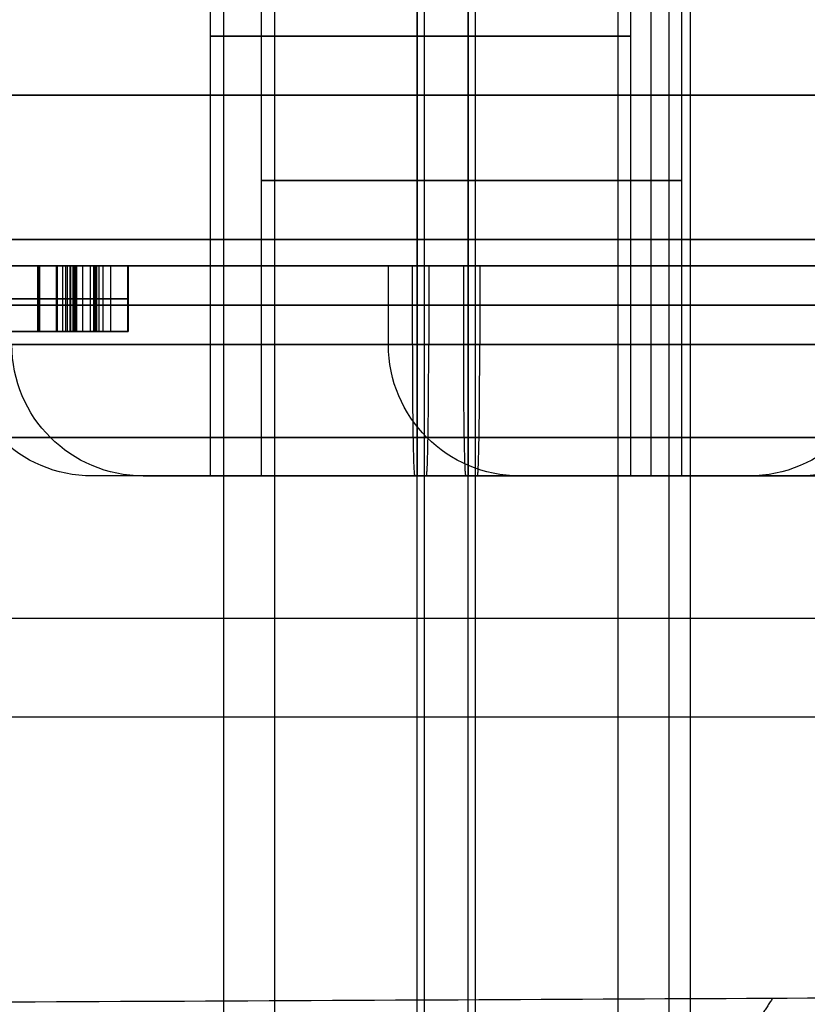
# Model space of a CAD drawing. Header units: millimetres. Extents: x 0 to 284, y -110 to 65.
# Tile 116 of 227: x 253.45 to 256.44, y -94.71 to -90.96. Entities that reach past the tile are written whole.
import ezdxf

# ---------------------------------------------------------------- set-up
doc = ezdxf.new("R2010")
doc.units = ezdxf.units.MM
doc.layers.add('Layer 01', color=7, linetype='Continuous', true_color=0x000000)

msp = doc.modelspace()

# ---------------------------------------------------------------- linework, layer by layer
at = {"layer": 'Layer 01'}
for p, q in [((254.2224, -89.25, 24.1258), (254.2224, -102.6, 24.1258)), ((254.4165, -89.25, 13.0075), (254.4165, -102.6, 13.0075)), ((255.7222, -89.25, 24.152), (255.7222, -102.6, 24.152)), ((255.9162, -89.25, 13.0337), (255.9162, -102.6, 13.0337)), ((254.1724, -92.7, 24.1249), (254.1724, -89.35, 24.1249)), ((255.7721, -92.7, 24.1529), (255.7721, -89.35, 24.1529)), ((254.3665, -92.7, 13.0066), (254.3665, -90.45, 13.0066)), ((255.9662, -92.7, 13.0346), (255.9662, -90.45, 13.0346)), ((252.7497, -91.9, 18.5393), (254.8493, -91.9, 18.5759)), ((253.5157, -92.15, 9.3577), (253.5157, -91.9, 9.3577)), ((253.6586, -92.15, 8.8298), (253.6586, -91.9, 8.8298)), ((253.6866, -92.15, 9.3852), (253.6866, -91.9, 9.3852)), ((253.7334, -91.9, 8.8692), (253.7334, -92.15, 8.8692)), ((253.8585, -91.9, 9.3637), (253.8585, -92.15, 9.3637)), ((254.8493, -92.2, 18.5759), (254.8493, -91.9, 18.5759)), ((253.858, -92.025, 9.3881), (253.5152, -92.025, 9.3822)), ((253.5152, -92.025, 9.3822), (253.5161, -92.025, 9.3333)), ((253.6534, -92.025, 9.1259), (253.6638, -92.025, 8.5336)), ((253.7281, -92.025, 9.1714), (253.7386, -92.025, 8.5669)), ((253.858, -92.025, 9.3881), (253.8589, -92.025, 9.3393)), ((253.7358, -92.15, 8.729), (253.6604, -92.15, 8.7276)), ((254.1724, -92.7, 24.1249), (253.7225, -92.7, 24.1171)), ((254.3665, -92.7, 13.0066), (253.9165, -92.7, 12.9988)), ((254.9505, -92.7, 25.3887), (254.9583, -92.7, 24.9388)), ((254.9862, -92.7, 23.339), (254.9941, -92.7, 22.8891)), ((255.1445, -92.7, 14.2704), (255.1524, -92.7, 13.8205)), ((255.1803, -92.7, 12.2207), (255.1882, -92.7, 11.7708)), ((255.8492, -92.7, 18.5937), (255.3493, -92.7, 18.5849)), ((256.2221, -92.7, 24.1607), (255.7721, -92.7, 24.1529)), ((256.4161, -92.7, 13.0424), (255.9662, -92.7, 13.0346))]:
    msp.add_line(p, q, dxfattribs=at)
at = {"layer": 'Layer 01', "extrusion": (0, 1, 0)}
for centre, radius, start, end in [((-254.9723, 24.1389, -91.025), 0.8, 269, 89), ((-254.9723, 24.1389, -91.025), 0.8, 89, 269), ((-250.5, 18.5, -91.25), 11.25, 89, 269), ((-257.099, 18.6152, -91.25), 1.25, 359, 179), ((-257.099, 18.6152, -91.25), 1.25, 179, 359), ((-255.1663, 13.0206, -91.575), 0.8, 269, 89), ((-255.1663, 13.0206, -91.575), 0.8, 89, 269), ((-254.9723, 24.1389, -92.05), 1.75, 269, 89), ((-255.1663, 13.0206, -92.05), 1.75, 269, 89), ((-257.099, 18.6152, -92.05), 2.25, 269, 89), ((-254.9723, 24.1389, -92.05), 1.75, 89, 269), ((-255.1663, 13.0206, -92.05), 1.75, 89, 269), ((-250.5, 18.5, -93.2425), 15.856, 179, 359.00005), ((-250.5, 18.5, -93.6175), 15.856, 359.00006, 179)]:
    msp.add_arc(centre, radius, start, end, dxfattribs=at)
at = {"layer": 'Layer 01', "extrusion": (-1.1102e-16, 1, -1.93786e-18)}
msp.add_arc((-250.5, 18.5, -91.8), 11.25, 89, 269, dxfattribs=at)
at = {"layer": 'Layer 01', "extrusion": (-9.9898e-17, 1, -6.39099e-16)}
msp.add_arc((-250.5, 18.5, -91.9), 11.15, 89, 269, dxfattribs=at)
at = {"layer": 'Layer 01', "extrusion": (1.1102e-16, -1, 1.93786e-18)}
for centre, start, end in [((254.9723, 24.1389, 91.9), 91, 271), ((255.1663, 13.0206, 91.9), 91, 271), ((254.9723, 24.1389, 91.9), 271, 91), ((255.1663, 13.0206, 91.9), 271, 91)]:
    msp.add_arc(centre, 1.75, start, end, dxfattribs=at)
at = {"layer": 'Layer 01', "extrusion": (5.59055e-17, -1, 3.15942e-15)}
msp.add_arc((257.099, 18.6152, 91.9), 2.25, 91, 271, dxfattribs=at)
at = {"layer": 'Layer 01', "extrusion": (-1.41722e-16, 1, 8.11925e-15)}
msp.add_arc((-254.9723, 24.1389, -92.2), 1.75, 359, 89, dxfattribs=at)
at = {"layer": 'Layer 01', "extrusion": (-8.51314e-15, 1, -5.49602e-16)}
for centre in [(-254.9723, 24.1389, -92.2), (-255.1663, 13.0206, -92.2)]:
    msp.add_arc(centre, 1.75, 269, 359, dxfattribs=at)
at = {"layer": 'Layer 01', "extrusion": (0.017452, 0, -0.999848)}
for centre in [(-92.2, 254.1047, -19.6854), (-92.2, 254.1047, -8.5654)]:
    msp.add_arc(centre, 0.5, 180, 270, dxfattribs=at)
at = {"layer": 'Layer 01', "extrusion": (-2.1681e-15, 1, 1.00761e-14)}
msp.add_arc((-255.1663, 13.0206, -92.2), 1.75, 359, 89, dxfattribs=at)
at = {"layer": 'Layer 01', "extrusion": (-7.27264e-43, 1, 7.02311e-43)}
msp.add_arc((-257.099, 18.6152, -92.2), 2.25, 359, 89, dxfattribs=at)
at = {"layer": 'Layer 01', "extrusion": (-1.0292e-43, 1, -1.06577e-43)}
msp.add_arc((-257.099, 18.6152, -92.2), 2.25, 269, 359, dxfattribs=at)
at = {"layer": 'Layer 01', "extrusion": (0.017453, 2.72958e-15, -0.999848)}
msp.add_arc((-92.2, 255.6347, -14.1253), 0.5, 180, 270, dxfattribs=at)
at = {"layer": 'Layer 01', "extrusion": (7.72537e-15, 1, -2.66158e-16)}
for centre in [(-254.9723, 24.1389, -92.2), (-255.1663, 13.0206, -92.2)]:
    msp.add_arc(centre, 1.75, 89, 179, dxfattribs=at)
at = {"layer": 'Layer 01', "extrusion": (-8.11925e-15, -1, -1.41722e-16)}
for centre in [(254.9723, 24.1389, 92.2), (255.1663, 13.0206, 92.2)]:
    msp.add_arc(centre, 1.75, 271, 1, dxfattribs=at)
at = {"layer": 'Layer 01', "extrusion": (0.017452, -5.1209e-15, -0.999848)}
msp.add_arc((-92.2, 256.6047, -19.6854), 0.5, 90, 180, dxfattribs=at)
at = {"layer": 'Layer 01', "extrusion": (0.017452, 1.56819e-15, -0.999848)}
msp.add_arc((-92.2, 256.6047, -8.5654), 0.5, 90, 180, dxfattribs=at)
at = {"layer": 'Layer 01', "extrusion": (-2.66028e-16, 1, 8.87849e-15)}
for centre in [(-254.9723, 24.1389, -92.7), (-255.1663, 13.0206, -92.7)]:
    msp.add_arc(centre, 0.8, 269, 89, dxfattribs=at)
at = {"layer": 'Layer 01', "extrusion": (4.39889e-17, 1, -8.88237e-15)}
for centre in [(-254.9723, 24.1389, -92.7), (-255.1663, 13.0206, -92.7)]:
    msp.add_arc(centre, 0.8, 89, 269, dxfattribs=at)
at = {"layer": 'Layer 01', "extrusion": (6.99744e-18, 1, -4.00883e-16)}
for start, end in [(359, 179), (179, 359)]:
    msp.add_arc((-257.099, 18.6152, -92.7), 1.25, start, end, dxfattribs=at)
at = {"layer": 'Layer 01'}
for points, degree in [([(254.9592, -102.6, 24.8888), (254.9592, -95.925, 24.8888), (254.9592, -89.25, 24.8888)], 2), ([(254.9854, -89.25, 23.389), (254.9854, -95.925, 23.389), (254.9854, -102.6, 23.389)], 2), ([(255.1533, -102.6, 13.7705), (255.1533, -95.925, 13.7705), (255.1533, -89.25, 13.7705)], 2), ([(255.1794, -89.25, 12.2707), (255.1794, -95.925, 12.2707), (255.1794, -102.6, 12.2707)], 2), ([(254.9583, -89.35, 24.9388), (254.9583, -91.025, 24.9388), (254.9583, -92.7, 24.9388)], 2), ([(254.9862, -92.7, 23.339), (254.9862, -91.025, 23.339), (254.9862, -89.35, 23.339)], 2), ([(255.9987, -106.2, 18.1363), (255.9987, -97.95, 18.1363), (255.9987, -89.7, 18.1363)], 2), ([(255.8492, -92.7, 18.5934), (255.8492, -91.25, 18.5934), (255.8492, -89.8, 18.5934)], 2), ([(255.1524, -90.45, 13.8205), (255.1524, -91.575, 13.8205), (255.1524, -92.7, 13.8205)], 2), ([(255.1803, -92.7, 12.2207), (255.1803, -91.575, 12.2207), (255.1803, -90.45, 12.2207)], 2), ([(253.6414, -91.9, 8.189), (253.5742, -91.9, 8.1031), (253.4785, -91.9, 8.0601), (253.3553, -91.9, 8.0579)], 3), ([(253.5152, -91.9, 9.3822), (253.6866, -91.9, 9.3852), (253.858, -91.9, 9.3881)], 2), ([(253.5152, -92.15, 9.3822), (253.5152, -92.025, 9.3822), (253.5152, -91.9, 9.3822)], 2), ([(253.5161, -91.9, 9.3333), (253.5157, -91.9, 9.3577), (253.5152, -91.9, 9.3822)], 2), ([(253.5161, -92.15, 9.3333), (253.5161, -92.025, 9.3333), (253.5161, -91.9, 9.3333)], 2), ([(253.5194, -92.15, 8.0921), (253.5194, -92.025, 8.0921), (253.5194, -91.9, 8.0921)], 2), ([(253.5224, -92.15, 8.178), (253.5224, -92.025, 8.178), (253.5224, -91.9, 8.178)], 2), ([(253.5865, -92.15, 9.323), (253.5865, -92.025, 9.323), (253.5865, -91.9, 9.323)], 2), ([(253.5896, -92.15, 8.2344), (253.5896, -92.025, 8.2344), (253.5896, -91.9, 8.2344)], 2), ([(253.6105, -92.15, 9.3093), (253.6105, -92.025, 9.3093), (253.6105, -91.9, 9.3093)], 2), ([(253.6224, -92.15, 9.2971), (253.6224, -92.025, 9.2971), (253.6224, -91.9, 9.2971)], 2), ([(253.6286, -92.15, 8.298), (253.6286, -92.025, 8.298), (253.6286, -91.9, 8.298)], 2), ([(253.6387, -92.15, 9.2607), (253.6387, -92.025, 9.2607), (253.6387, -91.9, 9.2607)], 2), ([(253.6414, -92.15, 8.189), (253.6414, -92.025, 8.189), (253.6414, -91.9, 8.189)], 2), ([(253.7386, -91.9, 8.5669), (253.7416, -91.9, 8.4004), (253.7086, -91.9, 8.2748), (253.6414, -91.9, 8.189)], 3), ([(253.6499, -92.15, 9.1944), (253.6499, -92.025, 9.1944), (253.6499, -91.9, 9.1944)], 2), ([(253.6534, -92.15, 9.1259), (253.6534, -92.025, 9.1259), (253.6534, -91.9, 9.1259)], 2), ([(253.6638, -91.9, 8.5336), (253.6586, -91.9, 8.8298), (253.6534, -91.9, 9.1259)], 2), ([(253.6597, -92.15, 8.4282), (253.6597, -92.025, 8.4282), (253.6597, -91.9, 8.4282)], 2), ([(253.6638, -92.15, 8.5336), (253.6638, -92.025, 8.5336), (253.6638, -91.9, 8.5336)], 2), ([(253.7163, -92.15, 8.3477), (253.7163, -92.025, 8.3477), (253.7163, -91.9, 8.3477)], 2), ([(253.7281, -91.9, 9.1714), (253.7334, -91.9, 8.8692), (253.7386, -91.9, 8.5669)], 2), ([(253.7281, -92.15, 9.1714), (253.7281, -92.025, 9.1714), (253.7281, -91.9, 9.1714)], 2), ([(253.7295, -92.15, 9.2239), (253.7295, -92.025, 9.2239), (253.7295, -91.9, 9.2239)], 2), ([(253.7386, -92.15, 8.5669), (253.7386, -92.025, 8.5669), (253.7386, -91.9, 8.5669)], 2), ([(253.7394, -92.15, 9.2776), (253.7394, -92.025, 9.2776), (253.7394, -91.9, 9.2776)], 2), ([(253.7488, -92.15, 9.2981), (253.7488, -92.025, 9.2981), (253.7488, -91.9, 9.2981)], 2), ([(253.7642, -92.15, 9.314), (253.7642, -92.025, 9.314), (253.7642, -91.9, 9.314)], 2), ([(253.7928, -92.15, 9.3279), (253.7928, -92.025, 9.3279), (253.7928, -91.9, 9.3279)], 2), ([(253.858, -91.9, 9.3881), (253.8585, -91.9, 9.3637), (253.8589, -91.9, 9.3393)], 2), ([(253.858, -92.15, 9.3881), (253.858, -92.025, 9.3881), (253.858, -91.9, 9.3881)], 2), ([(253.8589, -92.15, 9.3393), (253.8589, -92.025, 9.3393), (253.8589, -91.9, 9.3393)], 2), ([(254.9417, -92.2, 25.8886), (254.9417, -92.05, 25.8886), (254.9417, -91.9, 25.8886)], 2), ([(255.0028, -91.9, 22.3892), (255.0028, -92.05, 22.3892), (255.0028, -92.2, 22.3892)], 2), ([(255.1358, -92.2, 14.7703), (255.1358, -92.05, 14.7703), (255.1358, -91.9, 14.7703)], 2), ([(255.1969, -91.9, 11.2709), (255.1969, -92.05, 11.2709), (255.1969, -92.2, 11.2709)], 2), ([(253.3553, -92.025, 8.0579), (253.4785, -92.025, 8.0601), (253.5742, -92.025, 8.1031), (253.6414, -92.025, 8.189)], 3), ([(253.6414, -92.025, 8.189), (253.7086, -92.025, 8.2748), (253.7416, -92.025, 8.4004), (253.7386, -92.025, 8.5669)], 3), ([(253.3553, -92.15, 8.0579), (253.4785, -92.15, 8.0601), (253.5742, -92.15, 8.1031), (253.6414, -92.15, 8.189)], 3), ([(253.858, -92.15, 9.3881), (253.6866, -92.15, 9.3852), (253.5152, -92.15, 9.3822)], 2), ([(253.5152, -92.15, 9.3822), (253.5157, -92.15, 9.3577), (253.5161, -92.15, 9.3333)], 2), ([(253.6414, -92.15, 8.189), (253.7086, -92.15, 8.2748), (253.7416, -92.15, 8.4004), (253.7386, -92.15, 8.5669)], 3), ([(253.6534, -92.15, 9.1259), (253.6586, -92.15, 8.8298), (253.6638, -92.15, 8.5336)], 2), ([(253.7386, -92.15, 8.5669), (253.7334, -92.15, 8.8692), (253.7281, -92.15, 9.1714)], 2), ([(253.8589, -92.15, 9.3393), (253.8585, -92.15, 9.3637), (253.858, -92.15, 9.3881)], 2)]:
    msp.add_open_spline(points, degree=degree, dxfattribs=at)
for points, degree, knots in [([(253.3885, -91.9, 8.1424), (253.4057, -91.9, 8.1428), (253.4229, -91.9, 8.1444), (253.4687, -91.9, 8.153), (253.4971, -91.9, 8.1632), (253.5477, -91.9, 8.1927), (253.5705, -91.9, 8.2123), (253.5896, -91.9, 8.2344)], 3, [-1, -1, -1, -1, -0.774912, -0.774912, -0.38683, -0.38683, 0, 0, 0, 0]), ([(253.6224, -91.9, 9.2971), (253.619, -91.9, 9.3016), (253.6149, -91.9, 9.3057), (253.6033, -91.9, 9.3151), (253.595, -91.9, 9.3197), (253.5644, -91.9, 9.3317), (253.5398, -91.9, 9.3337), (253.5161, -91.9, 9.3333)], 3, [-1, -1, -1, -1, -0.854582, -0.854582, -0.617785, -0.617785, 0, 0, 0, 0]), ([(253.5896, -91.9, 8.2344), (253.606, -91.9, 8.2531), (253.6188, -91.9, 8.2752), (253.6461, -91.9, 8.339), (253.655, -91.9, 8.3837), (253.6634, -91.9, 8.4631), (253.6644, -91.9, 8.4984), (253.6638, -91.9, 8.5336)], 3, [-1, -1, -1, -1, -0.762478, -0.762478, -0.335405, -0.335405, 0, 0, 0, 0]), ([(253.6534, -91.9, 9.1259), (253.653, -91.9, 9.1488), (253.652, -91.9, 9.1717), (253.6478, -91.9, 9.2168), (253.6448, -91.9, 9.2392), (253.6351, -91.9, 9.2735), (253.6304, -91.9, 9.2865), (253.6224, -91.9, 9.2971)], 3, [-1, -1, -1, -1, -0.610361, -0.610361, -0.227505, -0.227505, 0, 0, 0, 0]), ([(253.7488, -91.9, 9.2981), (253.7448, -91.9, 9.2917), (253.7418, -91.9, 9.2847), (253.7336, -91.9, 9.2604), (253.731, -91.9, 9.242), (253.7281, -91.9, 9.2065), (253.7278, -91.9, 9.1889), (253.7281, -91.9, 9.1714)], 3, [-1, -1, -1, -1, -0.826704, -0.826704, -0.404418, -0.404418, 0, 0, 0, 0]), ([(253.8589, -91.9, 9.3393), (253.8366, -91.9, 9.3378), (253.814, -91.9, 9.3349), (253.7828, -91.9, 9.3246), (253.7728, -91.9, 9.3202), (253.7582, -91.9, 9.3097), (253.7527, -91.9, 9.3043), (253.7488, -91.9, 9.2981)], 3, [-1, -1, -1, -1, -0.445713, -0.445713, -0.183184, -0.183184, 0, 0, 0, 0]), ([(253.5896, -92.025, 8.2344), (253.5705, -92.025, 8.2123), (253.5477, -92.025, 8.1927), (253.4971, -92.025, 8.1632), (253.4687, -92.025, 8.153), (253.4229, -92.025, 8.1444), (253.4057, -92.025, 8.1428), (253.3885, -92.025, 8.1424)], 3, [0, 0, 0, 0, 0.38683, 0.38683, 0.774912, 0.774912, 1, 1, 1, 1]), ([(253.5161, -92.025, 9.3333), (253.5398, -92.025, 9.3337), (253.5644, -92.025, 9.3317), (253.595, -92.025, 9.3197), (253.6033, -92.025, 9.3151), (253.6149, -92.025, 9.3057), (253.619, -92.025, 9.3016), (253.6224, -92.025, 9.2971)], 3, [0, 0, 0, 0, 0.617785, 0.617785, 0.854582, 0.854582, 1, 1, 1, 1]), ([(253.6638, -92.025, 8.5336), (253.6644, -92.025, 8.4984), (253.6634, -92.025, 8.4631), (253.655, -92.025, 8.3837), (253.6461, -92.025, 8.339), (253.6188, -92.025, 8.2752), (253.606, -92.025, 8.2531), (253.5896, -92.025, 8.2344)], 3, [0, 0, 0, 0, 0.335405, 0.335405, 0.762478, 0.762478, 1, 1, 1, 1]), ([(253.6224, -92.025, 9.2971), (253.6304, -92.025, 9.2865), (253.6351, -92.025, 9.2735), (253.6448, -92.025, 9.2392), (253.6478, -92.025, 9.2168), (253.652, -92.025, 9.1717), (253.653, -92.025, 9.1488), (253.6534, -92.025, 9.1259)], 3, [0, 0, 0, 0, 0.227505, 0.227505, 0.610361, 0.610361, 1, 1, 1, 1]), ([(253.7281, -92.025, 9.1714), (253.7278, -92.025, 9.1889), (253.7281, -92.025, 9.2065), (253.731, -92.025, 9.242), (253.7336, -92.025, 9.2604), (253.7418, -92.025, 9.2847), (253.7448, -92.025, 9.2917), (253.7488, -92.025, 9.2981)], 3, [0, 0, 0, 0, 0.404418, 0.404418, 0.826704, 0.826704, 1, 1, 1, 1]), ([(253.7488, -92.025, 9.2981), (253.7527, -92.025, 9.3043), (253.7582, -92.025, 9.3097), (253.7728, -92.025, 9.3202), (253.7828, -92.025, 9.3246), (253.814, -92.025, 9.3349), (253.8366, -92.025, 9.3378), (253.8589, -92.025, 9.3393)], 3, [0, 0, 0, 0, 0.183184, 0.183184, 0.445713, 0.445713, 1, 1, 1, 1]), ([(253.5896, -92.15, 8.2344), (253.5705, -92.15, 8.2123), (253.5477, -92.15, 8.1927), (253.4971, -92.15, 8.1632), (253.4687, -92.15, 8.153), (253.4229, -92.15, 8.1444), (253.4057, -92.15, 8.1428), (253.3885, -92.15, 8.1424)], 3, [0, 0, 0, 0, 0.38683, 0.38683, 0.774912, 0.774912, 1, 1, 1, 1]), ([(253.5161, -92.15, 9.3333), (253.5398, -92.15, 9.3337), (253.5644, -92.15, 9.3317), (253.595, -92.15, 9.3197), (253.6033, -92.15, 9.3151), (253.6149, -92.15, 9.3057), (253.619, -92.15, 9.3016), (253.6224, -92.15, 9.2971)], 3, [0, 0, 0, 0, 0.617785, 0.617785, 0.854582, 0.854582, 1, 1, 1, 1]), ([(253.6638, -92.15, 8.5336), (253.6644, -92.15, 8.4984), (253.6634, -92.15, 8.4631), (253.655, -92.15, 8.3837), (253.6461, -92.15, 8.339), (253.6188, -92.15, 8.2752), (253.606, -92.15, 8.2531), (253.5896, -92.15, 8.2344)], 3, [0, 0, 0, 0, 0.335405, 0.335405, 0.762478, 0.762478, 1, 1, 1, 1]), ([(253.6224, -92.15, 9.2971), (253.6304, -92.15, 9.2865), (253.6351, -92.15, 9.2735), (253.6448, -92.15, 9.2392), (253.6478, -92.15, 9.2168), (253.652, -92.15, 9.1717), (253.653, -92.15, 9.1488), (253.6534, -92.15, 9.1259)], 3, [0, 0, 0, 0, 0.227505, 0.227505, 0.610361, 0.610361, 1, 1, 1, 1]), ([(253.7281, -92.15, 9.1714), (253.7278, -92.15, 9.1889), (253.7281, -92.15, 9.2065), (253.731, -92.15, 9.242), (253.7336, -92.15, 9.2604), (253.7418, -92.15, 9.2847), (253.7448, -92.15, 9.2917), (253.7488, -92.15, 9.2981)], 3, [0, 0, 0, 0, 0.404418, 0.404418, 0.826704, 0.826704, 1, 1, 1, 1]), ([(253.7488, -92.15, 9.2981), (253.7527, -92.15, 9.3043), (253.7582, -92.15, 9.3097), (253.7728, -92.15, 9.3202), (253.7828, -92.15, 9.3246), (253.814, -92.15, 9.3349), (253.8366, -92.15, 9.3378), (253.8589, -92.15, 9.3393)], 3, [0, 0, 0, 0, 0.183184, 0.183184, 0.445713, 0.445713, 1, 1, 1, 1]), ([(256.2221, -92.7, 24.1607), (256.2207, -92.7, 24.2401), (256.2077, -92.7, 24.3569), (256.1734, -92.7, 24.4894), (256.1546, -92.7, 24.5453), (256.1411, -92.7, 24.5824), (256.1346, -92.7, 24.5994), (256.0602, -92.7, 24.7783), (255.9644, -92.7, 24.9184), (255.7787, -92.7, 25.0979), (255.6787, -92.7, 25.1767), (255.5495, -92.7, 25.2493), (255.4915, -92.7, 25.2762), (255.4522, -92.7, 25.2933), (255.4306, -92.7, 25.302), (255.2636, -92.7, 25.3649), (255.109, -92.7, 25.3914), (254.8712, -92.7, 25.3874), (254.7544, -92.7, 25.3744), (254.6219, -92.7, 25.3401), (254.5659, -92.7, 25.3212), (254.5288, -92.7, 25.3078), (254.5118, -92.7, 25.3012), (254.3329, -92.7, 25.2268), (254.1928, -92.7, 25.1311), (254.0132, -92.7, 24.9453), (253.9345, -92.7, 24.8453), (253.8619, -92.7, 24.7161), (253.8349, -92.7, 24.6581), (253.8179, -92.7, 24.6188), (253.8092, -92.7, 24.5973), (253.7463, -92.7, 24.4301), (253.7197, -92.7, 24.2762), (253.7225, -92.7, 24.1171)], 3, [0, 0, 0, 0, 0.246457, 0.369685, 0.431299, 0.431299, 0.492914, 0.492914, 0.985827, 0.985827, 1.232284, 1.355512, 1.417126, 1.417126, 1.478741, 1.478741, 1.971654, 1.971654, 2.218111, 2.341339, 2.402953, 2.402953, 2.464568, 2.464568, 2.957481, 2.957481, 3.203938, 3.327166, 3.38878, 3.38878, 3.450395, 3.450395, 3.943308, 3.943308, 3.943308, 3.943308]), ([(256.2221, -92.7, 24.1607), (256.2249, -92.7, 24.0016), (256.1983, -92.7, 23.8478), (256.1354, -92.7, 23.6806), (256.1267, -92.7, 23.659), (256.1096, -92.7, 23.6197), (256.0826, -92.7, 23.5617), (256.01, -92.7, 23.4325), (255.9313, -92.7, 23.3325), (255.7517, -92.7, 23.1467), (255.6116, -92.7, 23.051), (255.4327, -92.7, 22.9766), (255.4157, -92.7, 22.9701), (255.3786, -92.7, 22.9566), (255.3226, -92.7, 22.9378), (255.1902, -92.7, 22.9034), (255.0734, -92.7, 22.8905), (254.8355, -92.7, 22.8864), (254.6809, -92.7, 22.913), (254.5139, -92.7, 22.9758), (254.4923, -92.7, 22.9845), (254.4531, -92.7, 23.0016), (254.395, -92.7, 23.0285), (254.2659, -92.7, 23.1011), (254.1659, -92.7, 23.1799), (253.9801, -92.7, 23.3594), (253.8844, -92.7, 23.4995), (253.81, -92.7, 23.6785), (253.8034, -92.7, 23.6954), (253.79, -92.7, 23.7325), (253.7712, -92.7, 23.7884), (253.7369, -92.7, 23.9209), (253.7238, -92.7, 24.0377), (253.7225, -92.7, 24.1171)], 3, [-3.943308, -3.943308, -3.943308, -3.943308, -3.450395, -3.450395, -3.38878, -3.38878, -3.327166, -3.203938, -2.957481, -2.957481, -2.464568, -2.464568, -2.402953, -2.402953, -2.341339, -2.218111, -1.971654, -1.971654, -1.478741, -1.478741, -1.417126, -1.417126, -1.355512, -1.232284, -0.985827, -0.985827, -0.492914, -0.492914, -0.431299, -0.431299, -0.369685, -0.246457, 0, 0, 0, 0]), ([(253.9165, -92.7, 12.9988), (253.9138, -92.7, 13.1579), (253.9403, -92.7, 13.3118), (254.0032, -92.7, 13.4789), (254.0119, -92.7, 13.5005), (254.029, -92.7, 13.5398), (254.056, -92.7, 13.5978), (254.1286, -92.7, 13.727), (254.2073, -92.7, 13.827), (254.3869, -92.7, 14.0128), (254.527, -92.7, 14.1085), (254.7059, -92.7, 14.1829), (254.7229, -92.7, 14.1895), (254.76, -92.7, 14.2029), (254.816, -92.7, 14.2217), (254.9485, -92.7, 14.2561), (255.0652, -92.7, 14.2691), (255.3031, -92.7, 14.2731), (255.4577, -92.7, 14.2466), (255.6247, -92.7, 14.1837), (255.6463, -92.7, 14.175), (255.6855, -92.7, 14.1579), (255.7436, -92.7, 14.131), (255.8727, -92.7, 14.0584), (255.9727, -92.7, 13.9796), (256.1585, -92.7, 13.8001), (256.2542, -92.7, 13.66), (256.3286, -92.7, 13.4811), (256.3352, -92.7, 13.4641), (256.3486, -92.7, 13.427), (256.3674, -92.7, 13.3711), (256.4018, -92.7, 13.2386), (256.4148, -92.7, 13.1218), (256.4161, -92.7, 13.0424)], 3, [-3.943308, -3.943308, -3.943308, -3.943308, -3.450395, -3.450395, -3.38878, -3.38878, -3.327166, -3.203938, -2.957481, -2.957481, -2.464568, -2.464568, -2.402953, -2.402953, -2.341339, -2.218111, -1.971654, -1.971654, -1.478741, -1.478741, -1.417126, -1.417126, -1.355512, -1.232284, -0.985827, -0.985827, -0.492914, -0.492914, -0.431299, -0.431299, -0.369685, -0.246457, 0, 0, 0, 0]), ([(256.4161, -92.7, 13.0424), (256.4189, -92.7, 12.8833), (256.3924, -92.7, 12.7295), (256.3294, -92.7, 12.5623), (256.3207, -92.7, 12.5407), (256.3037, -92.7, 12.5014), (256.2767, -92.7, 12.4434), (256.2041, -92.7, 12.3142), (256.1254, -92.7, 12.2142), (255.9458, -92.7, 12.0284), (255.8057, -92.7, 11.9327), (255.6268, -92.7, 11.8583), (255.6098, -92.7, 11.8517), (255.5727, -92.7, 11.8383), (255.5167, -92.7, 11.8195), (255.3842, -92.7, 11.7851), (255.2674, -92.7, 11.7721), (255.0296, -92.7, 11.7681), (254.875, -92.7, 11.7947), (254.708, -92.7, 11.8575), (254.6864, -92.7, 11.8662), (254.6471, -92.7, 11.8833), (254.5891, -92.7, 11.9102), (254.46, -92.7, 11.9828), (254.3599, -92.7, 12.0616), (254.1742, -92.7, 12.2411), (254.0784, -92.7, 12.3812), (254.004, -92.7, 12.5602), (253.9975, -92.7, 12.5771), (253.984, -92.7, 12.6142), (253.9652, -92.7, 12.6701), (253.9309, -92.7, 12.8026), (253.9179, -92.7, 12.9194), (253.9165, -92.7, 12.9988)], 3, [-3.943308, -3.943308, -3.943308, -3.943308, -3.450395, -3.450395, -3.38878, -3.38878, -3.327166, -3.203938, -2.957481, -2.957481, -2.464568, -2.464568, -2.402953, -2.402953, -2.341339, -2.218111, -1.971654, -1.971654, -1.478741, -1.478741, -1.417126, -1.417126, -1.355512, -1.232284, -0.985827, -0.985827, -0.492914, -0.492914, -0.431299, -0.431299, -0.369685, -0.246457, 0, 0, 0, 0]), ([(257.0685, -92.7, 20.3649), (256.8366, -92.7, 20.3609), (256.6137, -92.7, 20.3125), (256.1886, -92.7, 20.1279), (256.001, -92.7, 19.9976), (255.679, -92.7, 19.6643), (255.5556, -92.7, 19.4724), (255.3856, -92.7, 19.0409), (255.3451, -92.7, 18.8169), (255.3493, -92.7, 18.5846)], 3, [0, 0, 0, 0, 0.691783, 0.691783, 1.383567, 1.383567, 2.07535, 2.07535, 2.767134, 2.767134, 2.767134, 2.767134]), ([(257.1295, -92.7, 16.8655), (256.94, -92.7, 16.8621), (256.7551, -92.7, 16.8889), (256.3942, -92.7, 17.0023), (256.2267, -92.7, 17.0863), (256.0712, -92.7, 17.1988), (256.0669, -92.7, 17.2019), (256.0603, -92.7, 17.2067), (256.0505, -92.7, 17.214), (256.0276, -92.7, 17.2313), (255.9829, -92.7, 17.2664), (255.8971, -92.7, 17.3396), (255.7403, -92.7, 17.4975), (255.6311, -92.7, 17.6526), (255.5656, -92.7, 17.7718), (255.5607, -92.7, 17.781), (255.5521, -92.7, 17.7972), (255.5394, -92.7, 17.8215), (255.5112, -92.7, 17.8786), (255.4604, -92.7, 17.9941), (255.3813, -92.7, 18.2299), (255.3518, -92.7, 18.4405), (255.3493, -92.7, 18.5846)], 3, [-2.757818, -2.757818, -2.757818, -2.757818, -2.068363, -2.068363, -1.378909, -1.378909, -1.368136, -1.368136, -1.357363, -1.335818, -1.292727, -1.206545, -1.034182, -0.689454, -0.689454, -0.667909, -0.667909, -0.646364, -0.603273, -0.517091, -0.344727, 0, 0, 0, 0]), ([(234.6465, -94.835, 18.2233), (234.6156, -94.8267, 19.9928), (234.8837, -94.8184, 21.7672), (235.9884, -94.8018, 25.13), (236.8248, -94.7934, 26.7178), (238.9733, -94.7768, 29.5308), (240.2849, -94.7685, 30.7554), (243.2385, -94.7519, 32.7061), (244.8798, -94.7436, 33.4317), (248.3104, -94.7269, 34.3035), (250.099, -94.7186, 34.4494), (253.6256, -94.702, 34.1453), (255.3628, -94.6937, 33.6953), (258.5935, -94.6771, 32.2491), (260.0863, -94.6688, 31.2533), (262.6624, -94.6521, 28.8257), (263.745, -94.6438, 27.3946), (264.5625, -94.6355, 25.8248)], 3, [0, 0, 0, 0, 5.334214, 5.334214, 10.668427, 10.668427, 16.002641, 16.002641, 21.336855, 21.336855, 26.671068, 26.671068, 32.005282, 32.005282, 37.339495, 37.339495, 42.673709, 42.673709, 42.673709, 42.673709]), ([(235.4084, -95.275, 18.2367), (235.3637, -95.2555, 19.4694), (235.4732, -95.2367, 20.6612), (235.9257, -95.2008, 22.9024), (236.2692, -95.1835, 23.952), (237.1208, -95.1506, 25.8758), (237.6273, -95.1348, 26.7508), (238.7327, -95.1049, 28.3195), (239.3318, -95.0907, 29.0133), (240.5667, -95.0637, 30.2282), (241.2017, -95.051, 30.7498), (242.4602, -95.0271, 31.6436), (243.0837, -95.0159, 32.0159), (244.286, -94.995, 32.6368), (244.865, -94.9853, 32.8854), (245.6821, -94.9719, 33.1875), (245.9461, -94.9677, 33.2763), (246.3277, -94.9615, 33.3944), (246.4525, -94.9595, 33.4312), (246.6361, -94.9566, 33.4829), (246.7269, -94.9552, 33.5079), (246.8312, -94.9535, 33.5356), (246.8829, -94.9527, 33.5491), (246.9087, -94.9523, 33.5558), (246.9216, -94.9521, 33.5591), (246.9271, -94.952, 33.5605), (246.9307, -94.9519, 33.5614), (246.9339, -94.9519, 33.5622), (246.997, -94.9509, 33.5784), (247.2366, -94.947, 33.6428), (247.8707, -94.9369, 33.7733), (248.128, -94.9328, 33.8219), (248.5844, -94.9257, 33.892), (248.7483, -94.9231, 33.9149), (249.0118, -94.9189, 33.9468), (249.148, -94.9168, 33.9621), (249.3147, -94.9142, 33.9785), (249.4, -94.9129, 33.9864), (249.4431, -94.9122, 33.9901), (249.4648, -94.9118, 33.992), (249.4741, -94.9117, 33.9928), (249.4803, -94.9116, 33.9933), (249.4854, -94.9115, 33.9938), (249.7716, -94.9071, 34.0179), (250.1299, -94.9015, 34.0405), (250.7776, -94.8917, 34.0496), (251.0118, -94.8881, 34.0485), (251.3904, -94.8824, 34.0366), (251.5211, -94.8804, 34.031), (251.7239, -94.8773, 34.0195), (251.827, -94.8758, 34.013), (251.9501, -94.8739, 34.004), (252.0125, -94.873, 33.9991), (252.0438, -94.8725, 33.9966), (252.0573, -94.8723, 33.9955), (252.0662, -94.8721, 33.9947), (252.0721, -94.8721, 33.9943), (252.4825, -94.8659, 33.9599), (252.9, -94.8595, 33.909), (253.5392, -94.8495, 33.8032), (253.7544, -94.8462, 33.7631), (254.08, -94.841, 33.6951), (254.2436, -94.8384, 33.6591), (254.4355, -94.8354, 33.6137), (254.5318, -94.8338, 33.5901), (254.58, -94.8331, 33.578), (254.6007, -94.8327, 33.5728), (254.6144, -94.8325, 33.5693), (254.6202, -94.8324, 33.5679), (255.1404, -94.8241, 33.4357), (255.5991, -94.8167, 33.2917), (256.2096, -94.8067, 33.0749), (256.4002, -94.8036, 33.0025), (256.6673, -94.7993, 32.8956), (256.7961, -94.7971, 32.8427), (256.9382, -94.7948, 32.7821), (257.0073, -94.7937, 32.7521), (257.0413, -94.7931, 32.7372), (257.0582, -94.7928, 32.7298), (257.0666, -94.7927, 32.7261), (257.0702, -94.7927, 32.7245), (257.0726, -94.7926, 32.7235), (257.0725, -94.7926, 32.7235), (257.7163, -94.7821, 32.4396), (258.2161, -94.7735, 32.1698), (258.7773, -94.7638, 31.8458), (258.933, -94.761, 31.7509), (259.122, -94.7577, 31.6329), (259.1775, -94.7567, 31.5976), (259.25, -94.7554, 31.5511), (259.2835, -94.7548, 31.5295), (259.3178, -94.7541, 31.5071), (259.3338, -94.7539, 31.4967), (259.3415, -94.7537, 31.4917), (259.3447, -94.7537, 31.4895), (259.3469, -94.7536, 31.4881), (259.3462, -94.7536, 31.4886), (259.71, -94.747, 31.2503), (260.237, -94.737, 30.8733), (260.8236, -94.7254, 30.3964), (261.1095, -94.7196, 30.1491), (261.2505, -94.7167, 30.0232), (261.3206, -94.7152, 29.9597), (261.3554, -94.7145, 29.9278), (261.3729, -94.7141, 29.9118), (261.3816, -94.7139, 29.9039), (261.3853, -94.7139, 29.9004), (261.3878, -94.7138, 29.8981), (261.3902, -94.7138, 29.8959), (261.3965, -94.7136, 29.8901), (261.5612, -94.7103, 29.7441), (262.0184, -94.7006, 29.2855), (262.2053, -94.6966, 29.0922), (262.5283, -94.6893, 28.7333), (262.6431, -94.6867, 28.6021), (262.8243, -94.6825, 28.3869), (262.8862, -94.6811, 28.3121), (262.9811, -94.6788, 28.1951), (263.029, -94.6777, 28.1354), (263.0858, -94.6763, 28.0637), (263.1144, -94.6756, 28.0272), (263.1288, -94.6753, 28.0089), (263.1349, -94.6751, 28.001), (263.139, -94.675, 27.9957), (263.1422, -94.6749, 27.9916), (263.5975, -94.6639, 27.4071), (264.0894, -94.6507, 26.6935), (264.5625, -94.6355, 25.8248)], 3, [0, 0, 0, 0, 2.593942, 2.593942, 5.187885, 5.187885, 7.781827, 7.781827, 10.375769, 10.375769, 12.969711, 12.969711, 15.563654, 15.563654, 18.157596, 18.157596, 19.454567, 19.454567, 20.103052, 20.103052, 20.427295, 20.589417, 20.670477, 20.711008, 20.731273, 20.741405, 20.741405, 20.751538, 20.751538, 22.048509, 22.048509, 22.696995, 22.696995, 23.021237, 23.021237, 23.183359, 23.26442, 23.30495, 23.325215, 23.335348, 23.340414, 23.340414, 23.34548, 23.34548, 24.642451, 24.642451, 25.290937, 25.290937, 25.61518, 25.61518, 25.777301, 25.858362, 25.898892, 25.919157, 25.92929, 25.92929, 25.939423, 25.939423, 27.236394, 27.236394, 27.884879, 27.884879, 28.209122, 28.371243, 28.452304, 28.492834, 28.5131, 28.5131, 28.533365, 28.533365, 29.830336, 29.830336, 30.478821, 30.478821, 30.803064, 30.965186, 31.046246, 31.086777, 31.107042, 31.117174, 31.122241, 31.122241, 31.127307, 31.127307, 32.424278, 32.424278, 33.072764, 33.072764, 33.397006, 33.397006, 33.559128, 33.640189, 33.680719, 33.700984, 33.711117, 33.711117, 33.721249, 33.721249, 35.01822, 35.666706, 35.990949, 36.15307, 36.234131, 36.274661, 36.294926, 36.305059, 36.310125, 36.310125, 36.315192, 36.315192, 37.612163, 37.612163, 38.260648, 38.260648, 38.584891, 38.584891, 38.747012, 38.747012, 38.828073, 38.868603, 38.888869, 38.899001, 38.904067, 38.904067, 38.909134, 38.909134, 41.503076, 41.503076, 41.503076, 41.503076]), ([(256.3113, -94.6888, 33.2525), (256.274, -94.7475, 33.1579), (256.2367, -94.8063, 33.0633), (256.2367, -94.8063, 33.0633), (256.2367, -94.8063, 33.0632)], 2, [0.6582303, 0.6582303, 0.6582303, 0.8945835, 0.8945835, 0.8946631, 0.8946631, 0.8946631])]:
    msp.add_open_spline(points, degree=degree, knots=knots, dxfattribs=at)
for points, weights in [([(254.9505, -92.7, 25.3887), (254.9453, -92.7, 25.6816), (254.9417, -92.4929, 25.8886), (254.9417, -92.2, 25.8886)], [0.499999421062, 0.402368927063, 0.402369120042, 0.5]), ([(254.9941, -92.7, 22.8891), (254.9992, -92.7, 22.5963), (255.0028, -92.4929, 22.3892), (255.0028, -92.2, 22.3892)], [0.499999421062, 0.402368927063, 0.402369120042, 0.5]), ([(255.1445, -92.7, 14.2704), (255.1394, -92.7, 14.5633), (255.1358, -92.4929, 14.7703), (255.1358, -92.2, 14.7703)], [0.499999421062, 0.402368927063, 0.402369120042, 0.5]), ([(255.1882, -92.7, 11.7708), (255.1933, -92.7, 11.4779), (255.1969, -92.4929, 11.2709), (255.1969, -92.2, 11.2709)], [0.499999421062, 0.402368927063, 0.402369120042, 0.5]), ([(253.369, -92.5536, 24.1109), (253.4249, -92.5536, 20.9043), (256.6315, -92.5536, 20.9603), (256.5756, -92.5536, 24.1669)], [0.853553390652, 0.284517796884, 0.284517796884, 0.853553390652]), ([(256.5756, -92.5536, 24.1669), (256.5196, -92.5536, 27.3735), (253.313, -92.5536, 27.3175), (253.369, -92.5536, 24.1109)], [0.853553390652, 0.284517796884, 0.284517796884, 0.853553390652]), ([(253.563, -92.5536, 12.9926), (253.619, -92.5536, 9.786), (256.8256, -92.5536, 9.842), (256.7696, -92.5536, 13.0486)], [0.853553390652, 0.284517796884, 0.284517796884, 0.853553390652]), ([(256.7696, -92.5536, 13.0486), (256.7137, -92.5536, 16.2552), (253.5071, -92.5536, 16.1992), (253.563, -92.5536, 12.9926)], [0.853553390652, 0.284517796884, 0.284517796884, 0.853553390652]), ([(259.2022, -92.5536, 18.6519), (259.1288, -92.5536, 22.8584), (254.9223, -92.5536, 22.7849), (254.9958, -92.5536, 18.5785)], [0.853553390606, 0.284517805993, 0.284517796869, 0.853553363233])]:
    msp.add_rational_spline(points, weights, degree=3, dxfattribs=at)
msp.add_rational_spline([(254.9959, -92.5537, 18.5785), (255.0173, -92.5537, 17.3537), (255.8949, -92.5537, 16.502), (257.1159, -92.5537, 16.5118), (258.3572, -92.5537, 16.5218), (259.2238, -92.5537, 17.4107), (259.2021, -92.5537, 18.6519)], [0.846958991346, 0.685015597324, 0.687213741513, 0.853553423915, 0.684986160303, 0.684986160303, 0.853553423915], degree=3, knots=[0.0066074, 0.0066074, 0.0066074, 0.0066074, 0.5, 0.5, 0.5, 1, 1, 1, 1], dxfattribs=at)

doc.saveas('drawing.dxf')
